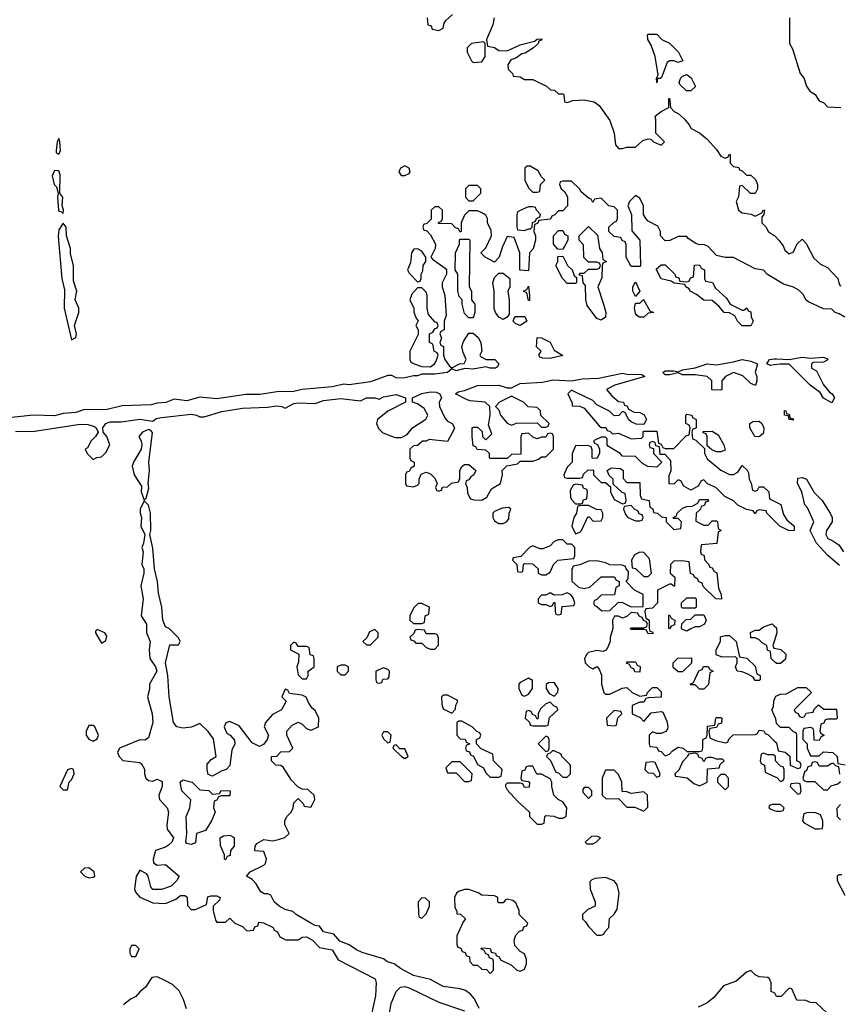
# Model space of a CAD drawing. Header units: inches. Extents: x 2789275 to 2951659, y 860290 to 1033804.
# Tile 188 of 256: x 2866467 to 2870305, y 994450 to 999062. Entities that reach past the tile are written whole.
import ezdxf

# ---------------------------------------------------------------- set-up
doc = ezdxf.new("R2010")
doc.units = ezdxf.units.IN
doc.header["$MEASUREMENT"] = 0
doc.layers.add('C8969', color=7, linetype='Continuous')
doc.layers.add('C8979', color=7, linetype='Continuous')

msp = doc.modelspace()

# ---------------------------------------------------------------- linework, layer by layer
at = {"layer": 'C8969', "color": 2, "elevation": 2}
for points in [[(2868374, 999070), (2868378, 999038), (2868392.7, 999032.7), (2868398, 999018), (2868430, 999012), (2868450, 999022), (2868454.6, 999045.4), (2868462, 999058), (2868493.6, 999086.4)], [(2868688.4, 999070), (2868682.4, 999037.6), (2868652, 998970), (2868658, 998938), (2868690, 998932), (2868710, 998918), (2868750, 998916), (2868810, 998944.7), (2868878, 998962), (2868890, 998971.3), (2868912, 998972), (2868910, 998966), (2868898, 998962), (2868894, 998950), (2868872, 998930), (2868834.4, 998905.6), (2868818, 998902), (2868790, 998882), (2868766.8, 998873.2), (2868752, 998850), (2868754, 998830), (2868774, 998810), (2868778, 998798), (2868810, 998794), (2868830, 998782), (2868870, 998782), (2868934, 998750), (2868952.7, 998732.7), (2868971.6, 998731.6), (2868990, 998714), (2869010, 998714), (2869014, 998710), (2869018, 998678), (2869030, 998674), (2869056.4, 998683.6), (2869110, 998686), (2869156.8, 998676.8), (2869179.9, 998659.9), (2869230.6, 998590), (2869250.5, 998530.5), (2869256, 998476), (2869270, 998458), (2869290, 998458), (2869310, 998464.7), (2869350, 998464.7), (2869384, 998496), (2869410, 998504.7), (2869422, 998502), (2869434, 998490), (2869470, 998474), (2869486, 998490), (2869446, 998530), (2869446, 998594), (2869442, 998610), (2869470, 998632), (2869506, 998650), (2869506, 998690), (2869510, 998694), (2869514, 998650), (2869531.6, 998631.6), (2869550, 998622), (2869578, 998598), (2869602, 998570), (2869611.6, 998551.6), (2869650, 998532), (2869683.6, 998503.6), (2869730, 998454), (2869750, 998422), (2869770, 998414), (2869782, 998418), (2869790, 998432), (2869794, 998430), (2869794, 998390), (2869810, 998374), (2869834, 998370), (2869838, 998358), (2869850, 998354), (2869870, 998334), (2869890, 998334), (2869912.7, 998312.7), (2869922, 998290), (2869922, 998270), (2869910, 998248), (2869888.4, 998248.4), (2869850, 998286), (2869838, 998282), (2869832.7, 998232.7), (2869822, 998210), (2869832, 998170), (2869850, 998158), (2869891.3, 998151.3), (2869910, 998142), (2869942, 998158), (2869950, 998172), (2869954, 998170), (2869952, 998150), (2869942, 998138), (2869942, 998110), (2869962, 998090), (2869972, 998070), (2870000, 998051.3)], [(2870000, 997850.2), (2869969, 997869), (2869950, 997888), (2869910, 997895.3), (2869810, 997948), (2869770, 997948.7), (2869730, 997958), (2869690, 997999), (2869670, 998008.7), (2869650, 998008), (2869633.6, 998013.6), (2869596.4, 998036.4), (2869590, 998046), (2869550, 998046), (2869511.6, 998028.4), (2869490, 998026), (2869468, 998050), (2869468, 998070), (2869455.3, 998095.3), (2869410, 998118), (2869398, 998130), (2869388, 998150), (2869388, 998190), (2869370, 998226), (2869350, 998238), (2869322, 998210), (2869314, 998190), (2869332, 998150), (2869332.7, 998072.7), (2869371.3, 998030), (2869374, 997910), (2869370, 997906), (2869330, 997906), (2869306, 997950), (2869307.3, 998007.3), (2869302, 998022), (2869288, 998028), (2869282, 998042), (2869250, 998046), (2869226, 998070), (2869226, 998090), (2869250, 998114), (2869262, 998118), (2869266, 998130), (2869266, 998170), (2869250, 998186), (2869226, 998190), (2869190, 998226), (2869158, 998222), (2869150, 998206), (2869142, 998222), (2869130, 998226), (2869096.4, 998256.4), (2869088, 998270), (2869050, 998306), (2869010, 998306), (2868998, 998302), (2868994, 998290), (2869002, 998270), (2869018, 998258), (2869031.6, 998231.6), (2869032, 998190), (2869010, 998166), (2868990, 998166), (2868972.7, 998147.3), (2868958, 998142), (2868952.7, 998127.3), (2868898, 998122), (2868892, 998108), (2868878, 998102), (2868874, 998070), (2868882, 998050), (2868882, 998030), (2868871.6, 997988.4), (2868854, 997970), (2868850, 997886), (2868808.4, 997888.4), (2868808.7, 997970), (2868782, 998042), (2868750, 998046), (2868725.4, 997994.6), (2868712, 997950), (2868690, 997926), (2868646, 997950), (2868626, 997970), (2868650, 997994), (2868675.3, 998050), (2868674.6, 998074.6), (2868658, 998110), (2868658, 998130), (2868650, 998146), (2868630, 998158), (2868610, 998166), (2868570, 998166), (2868550, 998146), (2868534, 998110), (2868534, 998070), (2868530, 998066), (2868522, 998082), (2868507.3, 998087.3), (2868490, 998106), (2868427.3, 998107.3), (2868427.3, 998112.7), (2868442, 998118), (2868446, 998130), (2868446, 998170), (2868430, 998186), (2868410, 998186), (2868394, 998170), (2868392.7, 998127.3), (2868372.7, 998107.3), (2868358, 998102), (2868354, 998090), (2868358, 998078), (2868372.7, 998072.7), (2868390, 998054), (2868414, 998010), (2868412, 997990), (2868392, 997950), (2868399.6, 997939.6), (2868458.8, 997898.8), (2868464.7, 997890), (2868464.7, 997870), (2868444.7, 997830), (2868444.7, 997810), (2868458, 997770), (2868463.6, 997676.4), (2868454, 997650), (2868454, 997610), (2868438, 997602), (2868434, 997590), (2868442, 997570), (2868434, 997550), (2868438, 997538), (2868451.6, 997531.6), (2868451.3, 997490), (2868458, 997470), (2868479.6, 997439.6), (2868490, 997432), (2868526, 997450), (2868548, 997452), (2868558, 997470), (2868543.2, 997503.2), (2868537.2, 997530), (2868545.2, 997554.8), (2868570, 997594), (2868590, 997594), (2868613.7, 997573.7), (2868626, 997550), (2868631, 997509), (2868622, 997490), (2868624.7, 997484.7), (2868651, 997471), (2868691.3, 997470), (2868711, 997450), (2868703.6, 997436.4), (2868694, 997430), (2868669.5, 997429.5), (2868650, 997435.3), (2868590, 997425.2), (2868551.1, 997428.9), (2868510, 997418), (2868490, 997426), (2868470.7, 997409.3), (2868410, 997401.2), (2868350, 997402), (2868330, 997394), (2868310, 997394), (2868263.2, 997383.2), (2868230, 997385.2), (2868210, 997395.3), (2868190, 997395.3), (2868110, 997366), (2868010, 997352.3), (2867985.2, 997354.8), (2867930, 997342), (2867790, 997329.4), (2867750, 997320.9), (2867670, 997319.5), (2867593.2, 997306.8), (2867525.6, 997305.6), (2867390, 997286.6), (2867310, 997293.2), (2867250, 997276), (2867190, 997284), (2867150.6, 997269.4), (2867110, 997266), (2867082, 997258), (2866947.1, 997252.9), (2866870, 997235.1), (2866770, 997236), (2866730, 997222.7), (2866670, 997217), (2866630, 997206.6), (2866530, 997209.3), (2866430, 997199.3)], [(2870000, 997445), (2869982.7, 997442.7), (2869966, 997450), (2869978, 997470), (2870000, 997472.7)], [(2866446.8, 997133.2), (2866535.3, 997135.3), (2866750, 997167.7), (2866785.2, 997165.2), (2866816.3, 997156.3), (2866824.7, 997150), (2866834, 997130), (2866822, 997110), (2866802, 997090), (2866783.6, 997056.4), (2866774, 997050), (2866782, 997030), (2866810, 997002), (2866828.4, 997011.6), (2866850, 997014), (2866870, 997034), (2866888, 997070), (2866875.3, 997110), (2866858, 997130), (2866855.3, 997150), (2866869.4, 997170.6), (2866890, 997178.8), (2866942, 997178), (2867030, 997190.7), (2867090, 997182), (2867106.3, 997193.7), (2867130, 997198.8), (2867270, 997214), (2867294, 997210), (2867310, 997202), (2867330, 997202), (2867412.7, 997227.3), (2867510, 997243), (2867626.4, 997246.4), (2867670, 997253.4), (2867694, 997250), (2867710, 997242), (2867750, 997264), (2867770, 997267.7), (2867850, 997264), (2867890, 997278), (2867970, 997287.3), (2868063.1, 997276.9), (2868090, 997290.8), (2868130, 997291), (2868150, 997284.7), (2868170, 997294.8), (2868230, 997306), (2868274, 997290), (2868274, 997270), (2868190, 997228), (2868142, 997190), (2868138, 997170), (2868146.4, 997146.4), (2868166.4, 997126.4), (2868225.4, 997105.4), (2868255.3, 997104.7), (2868280.4, 997119.6), (2868306, 997150), (2868368.4, 997191.6), (2868378, 997210), (2868360.4, 997240.4), (2868330, 997262), (2868306, 997270), (2868306, 997290), (2868349.5, 997310.5), (2868390, 997318.8), (2868417.3, 997317.3), (2868434, 997310), (2868442, 997290), (2868431.3, 997270), (2868432, 997250), (2868456.9, 997196.9), (2868470, 997182), (2868492, 997170), (2868502, 997150), (2868499.6, 997140.4), (2868470, 997086), (2868384.7, 997095.3), (2868370, 997088), (2868352.7, 997087.3), (2868330, 997068), (2868310, 997066), (2868294, 997050), (2868294, 997010), (2868298, 996998), (2868314, 996990), (2868314, 996970), (2868298, 996962), (2868290, 996946), (2868278, 996942), (2868274, 996930), (2868274, 996890), (2868278, 996878), (2868310, 996874), (2868330, 996882), (2868338, 996890), (2868338, 996910), (2868347.3, 996932.7), (2868370, 996942), (2868390, 996934), (2868410, 996914), (2868422, 996890), (2868414, 996870), (2868418, 996858), (2868430, 996854), (2868442, 996858), (2868447.3, 996872.7), (2868470, 996874), (2868488.4, 996891.6), (2868522, 996898), (2868527.3, 996912.7), (2868528, 996950), (2868538, 996970), (2868550, 996978), (2868570, 996978), (2868602, 996950), (2868594, 996930), (2868579.6, 996920.4), (2868570, 996906), (2868558, 996902), (2868554, 996890), (2868562, 996870), (2868563.6, 996843.6), (2868578, 996818), (2868592.7, 996812.7), (2868630, 996811.3), (2868654.6, 996825.4), (2868675.3, 996864.7), (2868718, 996890), (2868728, 996930), (2868726, 996950), (2868747.3, 996972.7), (2868798, 996982), (2868810, 996994), (2868870, 996994), (2868896.4, 997003.6), (2868910, 997014), (2868930, 997014), (2868966, 997050), (2868966, 997110), (2868962, 997122), (2868950, 997126), (2868938, 997122), (2868930, 997106), (2868910, 997106), (2868890, 997098), (2868870, 997106), (2868850, 997126), (2868818, 997122), (2868814, 997110), (2868812.7, 997027.3), (2868770, 997026), (2868750, 997006), (2868670, 997006), (2868666, 997010), (2868666, 997030), (2868650, 997046), (2868608.4, 997048.4), (2868602, 997062), (2868590, 997066), (2868586, 997110), (2868586, 997150), (2868590, 997154), (2868610, 997154), (2868632.7, 997132.7), (2868634, 997110), (2868650, 997094), (2868678, 997122), (2868662, 997162), (2868669, 997210), (2868668, 997250), (2868646, 997270), (2868576.5, 997276.5), (2868562, 997282), (2868508, 997310), (2868520.4, 997319.6), (2868550, 997324.7), (2868610, 997348.2), (2868710.5, 997350.5), (2868750, 997338), (2868770, 997338), (2868810, 997358), (2868915.5, 997364.5), (2868965.4, 997374.6), (2869050, 997370.8), (2869100.2, 997379.8), (2869177.2, 997382.8), (2869290, 997406.8), (2869310, 997401), (2869379.6, 997399.6), (2869394, 997390), (2869254, 997350), (2869214, 997330), (2869239.6, 997299.6), (2869270, 997274), (2869294, 997270), (2869298, 997258), (2869312, 997252), (2869318, 997238), (2869343.6, 997223.6), (2869370, 997222), (2869391.1, 997211.1), (2869402, 997190), (2869390, 997166), (2869352.7, 997167.3), (2869330, 997178), (2869318, 997190), (2869302, 997222), (2869290, 997226), (2869272.7, 997207.3), (2869250, 997206), (2869228.4, 997228.4), (2869170, 997258), (2869150, 997278), (2869070, 997318), (2869050, 997326), (2869034, 997310), (2869054, 997266), (2869054, 997254), (2869090, 997252), (2869110, 997242), (2869179.6, 997159.6), (2869190, 997152), (2869211.6, 997151.6), (2869218, 997138), (2869230, 997134), (2869242, 997122), (2869270, 997124.7), (2869330, 997098), (2869378, 997102), (2869386, 997110), (2869386, 997130), (2869390, 997134), (2869450, 997134), (2869458, 997078), (2869470, 997074), (2869478, 997058), (2869490, 997054), (2869530, 997054), (2869587.3, 997112.7), (2869602, 997118), (2869606, 997150), (2869602, 997162), (2869586, 997170), (2869586, 997210), (2869590, 997214), (2869614, 997210), (2869618, 997198), (2869634, 997190), (2869634, 997150), (2869618, 997142), (2869614, 997130), (2869618, 997098), (2869632.7, 997092.7), (2869674, 997054), (2869674, 997030), (2869685.4, 997005.4), (2869750, 996952), (2869790, 996931.3), (2869810, 996932), (2869830, 996942), (2869850, 996974), (2869872.7, 996952.7), (2869879.6, 996939.6), (2869882, 996910), (2869891.6, 996891.6), (2869898, 996858), (2869910, 996854), (2869922, 996858), (2869930, 996874), (2869950, 996874), (2869974, 996850), (2869978, 996818), (2870000, 996806.7)], [(2870000, 996716), (2869966, 996750), (2869962, 996762), (2869930, 996766), (2869918, 996762), (2869910, 996748), (2869902, 996762), (2869870, 996768), (2869830, 996788), (2869810, 996808), (2869768.7, 996828.7), (2869726, 996870), (2869687.3, 996887.3), (2869670, 996906), (2869658, 996902), (2869643.6, 996876.4), (2869610, 996858), (2869576.4, 996876.4), (2869562, 996902), (2869550, 996906), (2869530, 996886), (2869507.3, 996887.3), (2869507.3, 996927.3), (2869518, 996950), (2869516.4, 996996.4), (2869490, 997026), (2869466, 997026), (2869462, 997062), (2869446, 997066), (2869442, 997082), (2869430, 997086), (2869418, 997082), (2869414, 997070), (2869418, 997058), (2869434, 997054), (2869434, 997030), (2869474, 996990), (2869450, 996966), (2869408.4, 996968.4), (2869383.1, 996983.1), (2869350, 997015.3), (2869290, 997018), (2869278, 997030), (2869223.1, 997063.1), (2869218, 997070), (2869218, 997098), (2869210, 997106), (2869190, 997106), (2869154, 997090), (2869158, 997078), (2869172.7, 997072.7), (2869182, 997050), (2869182, 997030), (2869170, 997006), (2869148, 997008), (2869147.3, 997047.3), (2869142, 997062), (2869127.3, 997067.3), (2869070, 997066), (2869054, 997030), (2869054, 996990), (2869030, 996966), (2869014, 996930), (2869018, 996918), (2869030, 996914), (2869090, 996914), (2869102, 996918), (2869107.3, 996932.7), (2869127.3, 996952.7), (2869150, 996954), (2869154, 996950), (2869154, 996930), (2869190, 996894), (2869210, 996894), (2869234, 996874), (2869234, 996850), (2869250, 996814), (2869290, 996794), (2869302, 996798), (2869306, 996810), (2869302, 996842), (2869287.3, 996847.3), (2869246, 996886), (2869246, 996910), (2869227.3, 996927.3), (2869218, 996950), (2869236.4, 996963.6), (2869279.6, 996959.6), (2869292, 996950), (2869292.7, 996912.7), (2869310, 996894), (2869370, 996894), (2869372.7, 996832.7), (2869378, 996818), (2869414, 996810), (2869418, 996778), (2869431.6, 996771.6), (2869434, 996754), (2869454, 996750), (2869472.7, 996732.7), (2869494, 996730), (2869494, 996710), (2869530, 996674), (2869562, 996678), (2869566, 996710), (2869550, 996726), (2869530, 996726), (2869526, 996730), (2869542, 996738), (2869546, 996750), (2869570, 996774), (2869590, 996782), (2869616.4, 996783.6), (2869642, 996798), (2869650, 996814), (2869690, 996814), (2869692.7, 996807.3), (2869678, 996802), (2869672.7, 996787.3), (2869658, 996782), (2869654, 996770), (2869634, 996750), (2869632.7, 996712.7), (2869670, 996694), (2869690, 996694), (2869710, 996714), (2869730, 996714), (2869734, 996710), (2869738, 996678), (2869752, 996670), (2869738, 996662), (2869731.1, 996608.9), (2869658, 996602), (2869654, 996570), (2869658, 996558), (2869671.6, 996551.6), (2869672.7, 996532.7), (2869694, 996510), (2869698, 996498), (2869710, 996494), (2869718, 996478), (2869731.6, 996471.6), (2869739.6, 996399.6), (2869752, 996370), (2869752.7, 996347.3), (2869726, 996350), (2869667.3, 996407.3), (2869662, 996422), (2869646, 996430), (2869642, 996442), (2869626, 996450), (2869622, 996462), (2869607.3, 996467.3), (2869602, 996522), (2869567.3, 996527.3), (2869530, 996526), (2869514, 996510), (2869512, 996470), (2869534, 996450), (2869532.7, 996407.3), (2869518, 996418), (2869510, 996418), (2869454, 996390), (2869454, 996330), (2869430, 996306), (2869398, 996302), (2869394, 996290), (2869398, 996258), (2869414, 996250), (2869414, 996210), (2869418, 996198), (2869430, 996194), (2869432.7, 996187.3), (2869410, 996186), (2869402, 996202), (2869390, 996206), (2869330, 996206), (2869326, 996210), (2869330, 996214), (2869390, 996214), (2869402, 996218), (2869406, 996230), (2869402, 996242), (2869387.3, 996247.3), (2869382, 996262), (2869368, 996268), (2869362, 996282), (2869330, 996286), (2869310, 996266), (2869290, 996258), (2869270, 996268), (2869252.7, 996267.3), (2869242, 996250), (2869244.7, 996210), (2869231.6, 996168.4), (2869231.1, 996148.9), (2869219.8, 996120.2), (2869210, 996108), (2869196.9, 996103.1), (2869170, 996108), (2869130, 996098), (2869122, 996090), (2869112, 996070), (2869114, 996050), (2869134, 996030), (2869150, 996022), (2869170, 996032), (2869179.6, 996019.6), (2869191.1, 995991.1), (2869191.3, 995950), (2869202, 995910), (2869210, 995902), (2869230, 995902), (2869288.4, 995931.6), (2869310, 995934), (2869334, 995910), (2869370, 995894), (2869402, 995898), (2869406, 995910), (2869430, 995934), (2869450, 995934), (2869470, 995914), (2869470, 995888), (2869410, 995886), (2869398, 995882), (2869390, 995866), (2869370, 995866), (2869334, 995850), (2869334, 995810), (2869372.7, 995792.7), (2869390, 995774), (2869424, 995816), (2869470, 995822), (2869478, 995818), (2869496.9, 995776.9), (2869502, 995750), (2869499.6, 995740.4), (2869492.7, 995727.3), (2869470, 995718), (2869450, 995718), (2869430, 995726), (2869414, 995710), (2869414, 995670), (2869418, 995658), (2869450, 995654), (2869458, 995638), (2869470, 995634), (2869490, 995614), (2869510, 995622), (2869523.1, 995636.9), (2869550, 995654), (2869574, 995650), (2869590, 995634), (2869650, 995634), (2869662, 995638), (2869666, 995650), (2869666, 995690), (2869682, 995698), (2869686, 995710), (2869687.3, 995752.7), (2869722, 995758), (2869726, 995790), (2869730, 995794), (2869750, 995794), (2869754, 995790), (2869752.7, 995767.3), (2869738, 995762), (2869730, 995746), (2869698, 995742), (2869694, 995730), (2869698, 995698), (2869725.4, 995685.4), (2869770, 995674), (2869782, 995678), (2869787.3, 995692.7), (2869808.4, 995711.6), (2869910, 995714), (2869922, 995718), (2869930, 995734), (2869951.6, 995731.6), (2869958, 995718), (2869970, 995714), (2870000, 995684)], [(2868618, 994430), (2868596.2, 994476.2), (2868578, 994498), (2868554, 994514), (2868530, 994522), (2868450, 994533.2), (2868390, 994566), (2868310, 994585.2), (2868250, 994617.2), (2868219.6, 994639.6), (2868189.7, 994649.7), (2868170, 994662.7), (2868070, 994693.2), (2868044.5, 994704.5), (2868010, 994729), (2867965.6, 994745.6), (2867938, 994778), (2867890, 994788.7), (2867870, 994815.3), (2867850, 994819), (2867829.5, 994829.5), (2867762, 994870), (2867745.2, 994885.2), (2867710, 994894), (2867682, 994910), (2867658, 994930), (2867642, 994962), (2867628, 994968), (2867612, 994968), (2867596.4, 994976.4), (2867574.6, 995014.6), (2867554.6, 995034.6), (2867528, 995050), (2867546, 995070), (2867610, 995102), (2867618, 995110), (2867622, 995130), (2867610, 995166), (2867568.4, 995168.4), (2867568.7, 995190), (2867576.4, 995203.6), (2867610, 995222), (2867650, 995216), (2867678.6, 995221.4), (2867708.9, 995231.1), (2867728, 995250), (2867708.7, 995290), (2867708.7, 995310), (2867718, 995330), (2867738, 995350), (2867748, 995370), (2867750, 995394), (2867770, 995414), (2867794, 995390), (2867798, 995378), (2867830, 995374), (2867836.4, 995383.6), (2867848, 995410), (2867846, 995430), (2867816.4, 995456.4), (2867790, 995458), (2867768.9, 995468.9), (2867740.2, 995500.2), (2867700.4, 995560.4), (2867690, 995568), (2867666, 995570), (2867646, 995590), (2867646, 995610), (2867670, 995612), (2867690, 995632), (2867730, 995634), (2867746, 995650), (2867718, 995710), (2867718, 995730), (2867743.1, 995756.9), (2867770, 995772), (2867790, 995762), (2867810, 995742), (2867830, 995734), (2867866, 995750), (2867868, 995790), (2867850, 995826), (2867836.4, 995836.4), (2867820.2, 995860.2), (2867808.4, 995888.4), (2867790, 995898), (2867730, 995906), (2867722, 995922), (2867710, 995926), (2867694, 995890), (2867714, 995870), (2867692, 995830), (2867650, 995808), (2867618, 995770), (2867612, 995750), (2867631.3, 995710), (2867626, 995690), (2867610, 995668), (2867590, 995658), (2867554.6, 995674.6), (2867494.5, 995754.5), (2867450, 995774), (2867431.6, 995768.4), (2867424.7, 995750), (2867431.3, 995730), (2867438, 995718), (2867452, 995710), (2867472.7, 995687.3), (2867474, 995670), (2867459.6, 995640.4), (2867451.1, 995568.9), (2867434, 995550), (2867410, 995542), (2867370, 995518), (2867350, 995526), (2867344, 995550), (2867345.2, 995574.8), (2867363.1, 995596.9), (2867386, 995610), (2867374, 995694), (2867350, 995728), (2867310, 995766), (2867271.6, 995748.4), (2867230, 995742.7), (2867202, 995750), (2867186.6, 995770), (2867166.6, 995890), (2867160.9, 995990), (2867149.3, 996050), (2867170, 996134), (2867210, 996134), (2867218, 996150), (2867210, 996166), (2867168.4, 996208.4), (2867150, 996218), (2867137.2, 996250), (2867132.7, 996310), (2867115.9, 996375.9), (2867112, 996430), (2867098, 996490), (2867090, 996586), (2867076, 996650), (2867080.9, 996670), (2867079.5, 996750), (2867070, 996788), (2867050, 996808), (2867030.9, 996769.1), (2867030.8, 996750), (2867037.3, 996730), (2867033.4, 996690), (2867052, 996650), (2867046, 996610), (2867038, 996590), (2867044.9, 996570), (2867039.1, 996510), (2867047.7, 996490), (2867047.7, 996470), (2867033.4, 996410), (2867044.9, 996350), (2867034.8, 996270), (2867060.7, 996230), (2867060.7, 996190), (2867077.1, 996150), (2867072.7, 996110), (2867076.3, 996070), (2867103, 996030), (2867108.2, 996010), (2867074, 995950), (2867074.4, 995925.6), (2867064.7, 995890), (2867087.3, 995810), (2867090.5, 995770), (2867070, 995698), (2867052, 995688), (2867030, 995688.7), (2866934, 995650), (2866924.7, 995630), (2866932, 995610), (2866950, 995592), (2867030, 995582), (2867036.9, 995576.9), (2867051.1, 995551.1), (2867051.3, 995530), (2867058, 995510), (2867070, 995498), (2867090, 995494.8), (2867110, 995504), (2867133.1, 995493.1), (2867134, 995470), (2867118, 995430), (2867120.7, 995410), (2867157.1, 995370), (2867163.1, 995350), (2867154.9, 995290), (2867158, 995270), (2867186.7, 995230), (2867179.1, 995210), (2867163.9, 995196.1), (2867150, 995186.6), (2867102, 995170), (2867092, 995130), (2867092.7, 995112.7), (2867110, 995102), (2867150, 995104.7), (2867214, 995050), (2867202, 995030), (2867176, 995004), (2867130, 994988), (2867090, 994988), (2867080.4, 995000.4), (2867068, 995050), (2867060.4, 995060.4), (2867030, 995078), (2867011.6, 995048.4), (2867004.7, 994990), (2867010, 994974), (2867030, 994952), (2867090, 994924.7), (2867150, 994922), (2867198, 994942), (2867220.4, 994959.6), (2867239.6, 994959.6), (2867251.6, 994951.6), (2867252.7, 994912.7), (2867270, 994894), (2867290, 994894), (2867342, 994918), (2867347.3, 994952.7), (2867362, 994958), (2867390, 994958.8), (2867404.7, 994950), (2867402, 994938), (2867372, 994910), (2867372, 994890), (2867383.6, 994843.6), (2867390, 994834), (2867430, 994834), (2867450, 994854), (2867474, 994830), (2867510, 994814), (2867530, 994794), (2867562, 994798), (2867567.3, 994812.7), (2867582, 994818), (2867586, 994834), (2867608, 994832), (2867654, 994810), (2867658, 994798), (2867674, 994790), (2867685.4, 994765.4), (2867712.7, 994752.7), (2867770, 994751.3), (2867790, 994764.7), (2867810, 994766), (2867838, 994750), (2867870, 994716), (2867930, 994704.7), (2867958, 994658), (2868131, 994570), (2868136, 994550), (2868133.4, 994490), (2868110.6, 994390)], [(2870000, 996056), (2869986, 996070), (2869982, 996102), (2869968.4, 996108.4), (2869966, 996130), (2869943.1, 996143.1), (2869930, 996158), (2869910, 996166), (2869890, 996166), (2869888.9, 996191.1), (2869910, 996202), (2869930, 996202), (2869950, 996218), (2869990, 996232), (2870000, 996223)], [(2870000, 996150), (2869994, 996130), (2869998, 996118), (2870000, 996117.6)], [(2870000, 995804.1), (2869988.7, 995830), (2869996.4, 995843.6), (2869998, 995870), (2870000, 995874.9)], [(2870000, 995616), (2869998, 995618), (2869970, 995618), (2869950, 995626), (2869938, 995622), (2869934, 995590), (2869938, 995578), (2869954, 995570), (2869958, 995538), (2870000, 995517.8)], [(2870000, 995386), (2869990, 995386), (2869978, 995382), (2869974, 995370), (2869983.6, 995363.6), (2870000, 995357.6)], [(2867248.1, 994428.1), (2867233.2, 994473.2), (2867213.2, 994513.2), (2867182.7, 994542.7), (2867143.2, 994563.2), (2867110, 994578), (2867084.7, 994575.3), (2867056, 994530), (2867030.7, 994510), (2867010, 994486), (2866985.2, 994474.8), (2866952.3, 994447.7)], [(2870000, 994503), (2869986, 994510), (2869986, 994550), (2869978, 994570), (2869970, 994575.3), (2869930, 994578), (2869910, 994588), (2869890, 994608.7), (2869870, 994601.2), (2869822, 994558), (2869762.9, 994537.1), (2869717.5, 994482.5), (2869684.9, 994455.1), (2869644, 994436)], [(2868192.3, 994370), (2868205.8, 994454.2), (2868229.6, 994510.4), (2868250, 994530.7), (2868270, 994534), (2868290, 994527.3), (2868430, 994460.7), (2868550, 994419.1)]]:
    msp.add_lwpolyline(points, dxfattribs=at)
for points in [[(2869550, 998862), (2869530, 998869), (2869510, 998868.7), (2869498, 998862), (2869472, 998792), (2869466, 998786), (2869454, 998786), (2869450, 998766), (2869448.7, 998788.7), (2869456.4, 998803.6), (2869442, 998890), (2869423.1, 998943.1), (2869408, 998970), (2869406, 998990), (2869410, 998994), (2869450, 998994), (2869474, 998970), (2869510, 998951.3), (2869551.3, 998910), (2869572, 998870)], [(2868638, 998958), (2868582, 998950), (2868562, 998930), (2868562, 998910), (2868582, 998870), (2868590, 998862), (2868630, 998864.7), (2868646, 998890), (2868646, 998950)], [(2869610, 998728.7), (2869589.1, 998729.1), (2869558, 998758), (2869555.3, 998770), (2869562, 998790), (2869570, 998798), (2869590, 998804.7), (2869611.3, 998790), (2869631, 998749)], [(2866650, 998506), (2866642, 998490), (2866638, 998450), (2866638, 998438), (2866650, 998432), (2866657.2, 998450), (2866655.3, 998490)], [(2868270, 998378), (2868250, 998366), (2868242, 998350), (2868252.7, 998332.7), (2868270, 998332), (2868290, 998342), (2868295.3, 998350), (2868290, 998366)], [(2868856.4, 998376.4), (2868843.6, 998376.4), (2868832.7, 998367.3), (2868832, 998310), (2868850, 998274), (2868870, 998254), (2868890, 998254), (2868902, 998258), (2868906, 998290), (2868926, 998310), (2868910, 998326), (2868894.6, 998354.6)], [(2866630, 998355.3), (2866618, 998330), (2866628.4, 998290), (2866639.1, 998279.1), (2866646.8, 998250), (2866644, 998230), (2866647.7, 998170), (2866650, 998164.7), (2866662, 998162), (2866670, 998154), (2866671.6, 998171.6), (2866666, 998190), (2866668, 998230), (2866655.3, 998250), (2866655.4, 998335.4), (2866650, 998354)], [(2868610, 998286), (2868570, 998286), (2868554, 998270), (2868554, 998230), (2868570, 998214), (2868590, 998214), (2868626, 998250), (2868626, 998270)], [(2868870, 998186), (2868850, 998186), (2868830, 998178), (2868798, 998162), (2868794, 998150), (2868794, 998090), (2868798, 998078), (2868830, 998074), (2868850, 998082), (2868858, 998082), (2868866, 998090), (2868867.3, 998112.7), (2868882, 998118), (2868886, 998130), (2868902, 998138), (2868906, 998150), (2868886, 998170), (2868882, 998182)], [(2866670, 998108.7), (2866650, 998078), (2866647.1, 998047.1), (2866663.8, 997850), (2866676.1, 997796.1), (2866674.4, 997710), (2866710, 997562), (2866730, 997574), (2866732.3, 997590), (2866724, 997630), (2866744.2, 997690), (2866744.2, 997710), (2866726.6, 997750), (2866734, 997790), (2866719.1, 997839.1), (2866718.4, 997910), (2866704.5, 997964.5), (2866704.5, 997990), (2866686.6, 998050), (2866684, 998090)], [(2869190, 997655.3), (2869170, 997662), (2869124, 997724), (2869118, 997750), (2869116.4, 997816.4), (2869106, 997830), (2869102, 997862), (2869086, 997866), (2869090, 997874), (2869110, 997874), (2869130, 997894), (2869170, 997894), (2869182, 997898), (2869186, 997910), (2869182, 997922), (2869170, 997926), (2869130, 997926), (2869108.4, 997948.4), (2869107.3, 998007.3), (2869086, 998030), (2869086, 998050), (2869130, 998094), (2869172.7, 998052.7), (2869182, 997990), (2869194, 997970), (2869198, 997938), (2869214, 997930), (2869198, 997922), (2869194, 997910), (2869192.7, 997852.7), (2869174, 997810), (2869201, 997730), (2869211, 997690), (2869210, 997668)], [(2869010, 997986), (2868987.3, 997987.3), (2868966, 998010), (2868966, 998050), (2868990, 998074), (2869010, 998074), (2869018, 998058), (2869034, 998050), (2869034, 998030)], [(2868570, 997666), (2868550, 997686), (2868538, 997730), (2868538, 997750), (2868524.7, 997764.7), (2868518, 997790), (2868518, 997870), (2868506, 997890), (2868508, 997970), (2868526, 998010), (2868526, 998030), (2868530, 998034), (2868570, 998034), (2868574, 998030), (2868572, 997810), (2868582, 997790), (2868582, 997750), (2868598, 997730), (2868598, 997690), (2868590, 997666)], [(2868330, 997988), (2868312.7, 997987.3), (2868302, 997970), (2868296.9, 997923.1), (2868282, 997890), (2868290, 997874), (2868330, 997834), (2868342, 997838), (2868346, 997850), (2868346, 997870), (2868354.6, 997885.4), (2868355.3, 997910), (2868368, 997930), (2868368, 997950), (2868350, 997978)], [(2869030, 997826), (2869008, 997850), (2868978, 997910), (2868986, 997930), (2868987.3, 997952.7), (2869010, 997954), (2869032, 997910), (2869054, 997890), (2869063.6, 997863.6), (2869074, 997854), (2869074, 997830), (2869070, 997826)], [(2869850, 997702), (2869858, 997702), (2869871.6, 997711.6), (2869878, 997698), (2869890, 997694), (2869892, 997670), (2869902, 997650), (2869890, 997628), (2869850, 997628.7), (2869828.7, 997650), (2869815.3, 997675.3), (2869790, 997688.7), (2869766, 997690), (2869740.4, 997720.4), (2869710, 997746), (2869670, 997748.7), (2869635.3, 997775.3), (2869606, 997790), (2869602, 997802), (2869586, 997810), (2869582, 997822), (2869532, 997828), (2869518, 997838), (2869470, 997848.7), (2869447.3, 997892.7), (2869470, 997914), (2869490, 997914), (2869534, 997870), (2869538, 997858), (2869552.7, 997852.7), (2869558, 997838), (2869590, 997834), (2869602, 997838), (2869607.3, 997852.7), (2869622, 997858), (2869627.3, 997912.7), (2869650, 997914), (2869658, 997898), (2869674, 997890), (2869674, 997850), (2869678, 997838), (2869711.1, 997831.1), (2869724.7, 997804.7), (2869776.9, 997756.9), (2869794, 997730)], [(2868730, 997658), (2868710, 997668), (2868695.3, 997690), (2868689.1, 997709.1), (2868688, 997790), (2868682, 997830), (2868690, 997854), (2868710, 997874), (2868730, 997874), (2868762, 997850), (2868762, 997810), (2868752, 997790), (2868758, 997750), (2868758, 997682), (2868750, 997668)], [(2868850, 997746), (2868842, 997782), (2868826, 997790), (2868842, 997798), (2868850, 997814), (2868854, 997770), (2868854, 997746)], [(2869350, 997766), (2869338, 997790), (2869338, 997810), (2869350, 997834), (2869371.3, 997790)], [(2868350, 997806), (2868330, 997806), (2868303.6, 997776.4), (2868294, 997750), (2868312, 997710), (2868312.7, 997692.7), (2868323.6, 997663.6), (2868332, 997652), (2868322, 997630), (2868332, 997610), (2868332, 997588), (2868294, 997510), (2868294, 997470), (2868298, 997458), (2868314, 997450), (2868350, 997438), (2868390, 997436), (2868408.7, 997450), (2868417.2, 997462.8), (2868426, 997490), (2868422, 997502), (2868408, 997510), (2868402, 997542), (2868386, 997550), (2868386, 997590), (2868402, 997598), (2868410, 997614), (2868422, 997618), (2868426, 997630), (2868422, 997642), (2868410, 997646), (2868380.4, 997680.4), (2868375.3, 997710), (2868375.3, 997770), (2868370, 997786)], [(2869390, 997668.7), (2869368.9, 997668.9), (2869356.4, 997676.4), (2869350, 997686), (2869345.2, 997710), (2869350, 997734), (2869370, 997734), (2869388, 997752), (2869418, 997698), (2869434, 997690), (2869410, 997688)], [(2868810, 997629.4), (2868790, 997638), (2868778, 997650), (2868780.4, 997659.6), (2868788.9, 997671.1), (2868831.6, 997671.6), (2868842, 997650)], [(2868950, 997475.3), (2868916.4, 997476.4), (2868902, 997482), (2868898, 997490), (2868908, 997510), (2868886, 997530), (2868890, 997574), (2868910, 997572), (2868950, 997552), (2868970, 997514), (2869010, 997488.7)], [(2869911.6, 997348.4), (2869890, 997358), (2869853.6, 997393.6), (2869810, 997408.7), (2869772, 997390), (2869754, 997370), (2869754, 997330), (2869750, 997326), (2869708, 997328), (2869708, 997370), (2869686, 997390), (2869630, 997398), (2869570, 997398), (2869550, 997408), (2869510, 997398), (2869490, 997398), (2869478, 997410), (2869490, 997418), (2869530, 997418), (2869550, 997412), (2869570, 997422), (2869630, 997430.8), (2869686, 997450), (2869730, 997446), (2869810, 997458.8), (2869849.6, 997470.4), (2869890, 997462.8), (2869922, 997450), (2869911.3, 997410), (2869918, 997390), (2869918, 997370)], [(2868770, 997298), (2868714, 997270), (2868694, 997250), (2868710, 997234), (2868718, 997210), (2868750, 997172), (2868770, 997162), (2868792.7, 997172.7), (2868890, 997174), (2868910, 997154), (2868930, 997154), (2868942, 997158), (2868946, 997170), (2868907.3, 997207.3), (2868906, 997230), (2868890, 997246), (2868848.4, 997248.4), (2868826, 997270)], [(2869930, 997108), (2869908.9, 997108.9), (2869886, 997150), (2869886, 997170), (2869900.4, 997179.6), (2869930, 997182), (2869942, 997170), (2869952, 997150), (2869950, 997126)], [(2867070, 997142), (2867042, 997130), (2867024.7, 997110), (2867036, 997090), (2867038.8, 997070), (2867034.8, 997050), (2866998.8, 996990), (2866993.4, 996970), (2867003, 996930), (2867037.3, 996877.3), (2867036, 996850), (2867050, 996812), (2867059, 996821), (2867071.9, 996868.1), (2867068.7, 996890), (2867074.5, 996950), (2867072, 996990), (2867088, 997128), (2867079, 997139)], [(2869730, 997038), (2869707.3, 997047.3), (2869686, 997066), (2869686, 997110), (2869682, 997122), (2869667.3, 997127.3), (2869667.3, 997132.7), (2869710, 997134), (2869736.9, 997116.9), (2869764.7, 997070), (2869770, 997046), (2869750, 997038)], [(2869070, 996886), (2869058, 996882), (2869043.6, 996856.4), (2869045.4, 996825.4), (2869050, 996814), (2869070, 996794), (2869090, 996794), (2869102, 996798), (2869107.3, 996812.7), (2869122, 996818), (2869126, 996850), (2869122, 996862), (2869107.3, 996867.3), (2869102, 996882)], [(2868756.4, 996776.4), (2868725.4, 996774.6), (2868690, 996758), (2868682, 996750), (2868682, 996730), (2868690, 996714), (2868710, 996702), (2868730, 996702), (2868746, 996710), (2868756.4, 996723.6), (2868758, 996750), (2868766, 996770)], [(2869130, 996786), (2869090, 996786), (2869078, 996782), (2869074, 996750), (2869062, 996730), (2869052, 996690), (2869070, 996654), (2869090, 996662), (2869098, 996670), (2869127.3, 996732.7), (2869132.7, 996732.7), (2869152.7, 996712.7), (2869190, 996714), (2869198, 996730), (2869198, 996750), (2869190, 996766), (2869168, 996768)], [(2869330, 996786), (2869298, 996782), (2869294, 996770), (2869303.6, 996743.6), (2869314, 996730), (2869350, 996714), (2869370, 996714), (2869382, 996718), (2869386, 996730), (2869382, 996742), (2869367.3, 996747.3), (2869362, 996762), (2869347.3, 996767.3)], [(2869010, 996626), (2868990, 996626), (2868970, 996618), (2868950, 996598), (2868916.9, 996583.1), (2868903.1, 996583.1), (2868870, 996598), (2868854, 996590), (2868812.7, 996547.3), (2868778, 996542), (2868774, 996530), (2868794, 996510), (2868798, 996478), (2868810, 996474), (2868822, 996478), (2868826, 996510), (2868830, 996514), (2868867.3, 996512.7), (2868894, 996490), (2868894, 996470), (2868910, 996462), (2868930, 996462), (2868950, 996474), (2868966, 996510), (2868986, 996530), (2869062, 996538), (2869066, 996550), (2869066, 996590), (2869050, 996606), (2869030, 996606)], [(2869370, 996568), (2869345.4, 996554.6), (2869332, 996530), (2869334, 996494), (2869350, 996492), (2869390, 996454), (2869410, 996454), (2869426, 996470), (2869416.4, 996536.4), (2869390, 996566)], [(2869170, 996528), (2869130, 996526), (2869090, 996508), (2869058, 996502), (2869052.7, 996487.3), (2869052.7, 996432.7), (2869083.6, 996403.6), (2869110, 996398), (2869136.4, 996403.6), (2869190, 996452), (2869251.6, 996451.6), (2869258, 996438), (2869274, 996430), (2869274, 996410), (2869258, 996402), (2869252.7, 996367.3), (2869190, 996366), (2869170, 996346), (2869158, 996342), (2869154, 996330), (2869158, 996318), (2869170, 996314), (2869192.7, 996292.7), (2869230, 996294), (2869270, 996334), (2869290, 996332), (2869330, 996312), (2869386, 996314), (2869386, 996370), (2869346, 996390), (2869306, 996430), (2869316.4, 996443.6), (2869318, 996478), (2869306, 996490), (2869302, 996502), (2869287.3, 996507.3), (2869230, 996508), (2869210, 996518)], [(2869030, 996378), (2869007.3, 996367.3), (2868970, 996366), (2868950, 996378), (2868930, 996366), (2868910, 996366), (2868894, 996350), (2868894, 996330), (2868910, 996322), (2868930, 996322), (2868950, 996314), (2868962, 996318), (2868967.3, 996332.7), (2868972.7, 996332.7), (2868974, 996290), (2868978, 996278), (2868990, 996274), (2869002, 996278), (2869007.3, 996312.7), (2869062, 996318), (2869066, 996330), (2869056.4, 996356.4), (2869046, 996370)], [(2869570, 996306), (2869566, 996310), (2869566, 996330), (2869590, 996354), (2869630, 996354), (2869634, 996350), (2869634, 996310), (2869630, 996306)], [(2868350, 996328), (2868332.7, 996327.3), (2868310, 996306), (2868294, 996270), (2868294, 996250), (2868310, 996234), (2868350, 996234), (2868362, 996238), (2868366, 996270), (2868382, 996278), (2868386, 996310)], [(2869510, 996208), (2869506, 996210), (2869506, 996270), (2869510, 996274), (2869518, 996258), (2869534, 996250), (2869532.7, 996227.3), (2869518, 996222)], [(2869590, 996198), (2869570, 996206), (2869566, 996210), (2869567.3, 996232.7), (2869587.3, 996252.7), (2869610, 996254), (2869630, 996274), (2869670, 996274), (2869682, 996250), (2869674, 996230), (2869650, 996218), (2869630, 996218), (2869610, 996208)], [(2866830, 996206), (2866822, 996198), (2866822, 996190), (2866850, 996142), (2866870, 996154), (2866874, 996174), (2866866, 996190)], [(2868130, 996206), (2868105.4, 996194.6), (2868092.7, 996167.3), (2868074, 996150), (2868090, 996134), (2868110, 996134), (2868146, 996170), (2868146, 996190)], [(2868330, 996206), (2868318, 996202), (2868312.7, 996187.3), (2868294, 996170), (2868298, 996158), (2868312.7, 996152.7), (2868322, 996142), (2868350, 996142), (2868370, 996122), (2868390, 996114), (2868410, 996114), (2868427.3, 996132.7), (2868427.3, 996167.3), (2868422, 996182), (2868410, 996186), (2868370, 996186), (2868362, 996202)], [(2869910, 995966), (2869902, 995982), (2869876.4, 995996.4), (2869850, 996008), (2869826, 996010), (2869818, 996030), (2869826, 996050), (2869826, 996070), (2869818, 996078), (2869756.4, 996076.4), (2869727.3, 996087.3), (2869728, 996110), (2869748, 996150), (2869748.7, 996171.3), (2869770, 996178), (2869790, 996178), (2869822, 996150), (2869838, 996078), (2869871.6, 996071.6), (2869910, 996034), (2869918, 995998), (2869934, 995990), (2869934, 995970), (2869930, 995966)], [(2867750, 996146), (2867734, 996130), (2867734, 996110), (2867774, 996090), (2867772.7, 996052.7), (2867764.7, 996030), (2867770, 995994), (2867790, 995974), (2867810, 995974), (2867818, 995990), (2867818, 996010), (2867846, 996030), (2867846, 996070), (2867842, 996082), (2867827.3, 996087.3), (2867822, 996122), (2867810, 996126), (2867770, 996126), (2867762, 996142)], [(2869370, 996006), (2869347.3, 996007.3), (2869342, 996022), (2869330, 996026), (2869322, 996042), (2869308.4, 996048.4), (2869310, 996054), (2869350, 996054), (2869358, 996038), (2869371.6, 996031.6)], [(2869550, 996008), (2869527.3, 996027.3), (2869526, 996050), (2869548.9, 996071.1), (2869612.7, 996072.7), (2869612.7, 996047.3), (2869570, 996008)], [(2867990, 996038), (2867970, 996038), (2867954, 996030), (2867954, 996010), (2867970, 995994), (2867990, 995994), (2868006, 996010), (2868006, 996030)], [(2868170, 996026), (2868134, 996010), (2868134, 995970), (2868138, 995958), (2868150, 995954), (2868162, 995958), (2868167.3, 995972.7), (2868190, 995974), (2868196.4, 995983.6), (2868198, 996010), (2868190, 996018)], [(2869650, 995926), (2869630, 995946), (2869610, 995946), (2869606, 995950), (2869622, 995958), (2869647.3, 996012.7), (2869662, 996018), (2869668, 996032), (2869690, 996032), (2869698, 996018), (2869714, 996010), (2869698, 996002), (2869691.6, 995948.4), (2869670, 995926)], [(2868850, 995978), (2868810, 995958), (2868804.7, 995950), (2868804.7, 995930), (2868818, 995898), (2868830, 995894), (2868850, 995902), (2868868, 995930), (2868867.3, 995967.3)], [(2868970, 995958), (2868943.6, 995956.4), (2868932.7, 995947.3), (2868932, 995930), (2868945.4, 995905.4), (2868970, 995894), (2868987.3, 995912.7), (2868988, 995930)], [(2868470, 995898), (2868450, 995898), (2868442, 995890), (2868443.6, 995856.4), (2868450, 995834), (2868490, 995814), (2868507.3, 995832.7), (2868508.4, 995851.6), (2868518, 995870), (2868515.3, 995875.3)], [(2868950, 995866), (2868930, 995858), (2868905.4, 995834.6), (2868894, 995810), (2868894, 995790), (2868890, 995786), (2868882, 995802), (2868867.3, 995807.3), (2868862, 995822), (2868850, 995826), (2868838, 995822), (2868834, 995790), (2868852.7, 995772.7), (2868858, 995758), (2868870, 995754), (2868930, 995754), (2868942, 995758), (2868947.3, 995792.7), (2868986, 995830), (2868982, 995842), (2868970, 995846)], [(2869250, 995826), (2869214, 995790), (2869218, 995758), (2869250, 995754), (2869262, 995758), (2869268, 995792), (2869286, 995810), (2869282, 995822)], [(2866810, 995755.3), (2866790, 995755.3), (2866778, 995730), (2866778, 995710), (2866790, 995692), (2866810, 995682), (2866830, 995694), (2866835.3, 995710), (2866818, 995750)], [(2868536.4, 995776.4), (2868523.6, 995776.4), (2868514, 995770), (2868514, 995710), (2868530, 995694), (2868552.7, 995692.7), (2868558, 995678), (2868574, 995670), (2868558, 995662), (2868554, 995650), (2868558, 995638), (2868572.7, 995632.7), (2868578, 995618), (2868592, 995612), (2868610, 995574), (2868638, 995558), (2868650, 995534), (2868670, 995514), (2868710, 995514), (2868722, 995518), (2868726, 995550), (2868686, 995590), (2868682, 995622), (2868627.3, 995647.3), (2868606, 995670), (2868606, 995690), (2868622, 995698), (2868626, 995710), (2868622, 995722), (2868607.3, 995727.3), (2868586, 995750)], [(2868190, 995726), (2868170, 995726), (2868162, 995710), (2868170, 995694), (2868190, 995674), (2868202, 995678), (2868206, 995710)], [(2868930, 995706), (2868894, 995670), (2868930, 995634), (2868942, 995638), (2868946, 995650), (2868946, 995690), (2868942, 995702)], [(2868230, 995666), (2868218, 995662), (2868214, 995650), (2868254, 995610), (2868270, 995602), (2868286, 995610), (2868270, 995646), (2868246, 995646)], [(2868970, 995638), (2868962, 995638), (2868950, 995626), (2868938, 995622), (2868934, 995610), (2868951.6, 995591.6), (2868978, 995538), (2868990, 995534), (2869010, 995514), (2869030, 995514), (2869046, 995530), (2869046, 995570), (2869006, 995610), (2869002, 995622)], [(2869630, 995626), (2869598, 995622), (2869594, 995610), (2869570, 995586), (2869552.7, 995547.3), (2869534, 995530), (2869538, 995518), (2869591.6, 995511.6), (2869623.6, 995483.6), (2869650, 995474), (2869670, 995482), (2869686, 995490), (2869687.3, 995552.7), (2869742, 995558), (2869747.3, 995572.7), (2869766, 995590), (2869758, 995598), (2869730, 995598), (2869710, 995606), (2869690, 995606), (2869678, 995602), (2869670, 995586), (2869662, 995602), (2869647.3, 995607.3), (2869642, 995622)], [(2866710, 995555.3), (2866690, 995548), (2866654, 995470), (2866670, 995454), (2866690, 995454), (2866698, 995490), (2866710, 995502), (2866722, 995530), (2866718, 995550)], [(2868530, 995586), (2868490, 995586), (2868462, 995558), (2868470, 995534), (2868510, 995534), (2868550, 995494), (2868570, 995494), (2868582, 995498), (2868586, 995530)], [(2868870, 995566), (2868850, 995566), (2868838, 995562), (2868832.7, 995547.3), (2868818, 995542), (2868814, 995510), (2868818, 995498), (2868850, 995494), (2868854, 995490), (2868852.7, 995467.3), (2868830, 995466), (2868822, 995482), (2868810, 995486), (2868750, 995486), (2868742, 995478), (2868742, 995470), (2868750, 995454), (2868799.6, 995399.6), (2868854, 995350), (2868854, 995330), (2868890, 995294), (2868910, 995294), (2868922, 995298), (2868926, 995330), (2868930, 995334), (2868970, 995332), (2868990, 995322), (2869010, 995322), (2869026, 995330), (2869028, 995370), (2869010, 995398), (2868988.9, 995408.9), (2868968, 995430), (2868958, 995470), (2868958, 995490), (2868950, 995506), (2868910, 995528), (2868888.7, 995528.7)], [(2869430, 995586), (2869398, 995582), (2869394, 995550), (2869410, 995534), (2869432.7, 995532.7), (2869450, 995514), (2869462, 995518), (2869466, 995530), (2869442, 995582)], [(2867370, 995434), (2867402, 995438), (2867410, 995452), (2867452, 995450), (2867450, 995426), (2867410, 995426), (2867398, 995422), (2867390, 995406), (2867378, 995402), (2867374, 995370), (2867382, 995350), (2867364.7, 995310), (2867336, 995264), (2867294, 995250), (2867290, 995206), (2867270, 995198), (2867250, 995204), (2867245.2, 995210), (2867249.4, 995250.6), (2867246.6, 995330), (2867264, 995370), (2867268.4, 995408.4), (2867225.2, 995450), (2867218, 995490), (2867230, 995502), (2867274, 995490), (2867310, 995454), (2867351.6, 995451.6)], [(2869250, 995546), (2869210, 995546), (2869194, 995510), (2869194, 995430), (2869212.7, 995412.7), (2869270, 995414), (2869310, 995374), (2869347.3, 995372.7), (2869390, 995354), (2869407.3, 995372.7), (2869406, 995430), (2869390, 995446), (2869330, 995438), (2869310, 995446), (2869287.3, 995447.3), (2869286, 995490), (2869270, 995526)], [(2869770, 995526), (2869750, 995526), (2869734, 995510), (2869734, 995490), (2869770, 995454), (2869786, 995470), (2869786, 995510)], [(2869130, 995466), (2869110, 995466), (2869103.6, 995456.4), (2869103.6, 995443.6), (2869130, 995414), (2869146, 995430), (2869146, 995450)], [(2867430, 995126), (2867426, 995130), (2867426, 995150), (2867407.3, 995192.7), (2867406, 995230), (2867420.4, 995239.6), (2867450, 995242), (2867470.8, 995230.8), (2867471.3, 995190), (2867454, 995170), (2867452.7, 995147.3), (2867438, 995142)], [(2869170, 995238), (2869143.6, 995236.4), (2869114, 995210), (2869122, 995202), (2869150, 995202), (2869166, 995210), (2869186, 995230)], [(2866790, 995088.7), (2866770, 995088), (2866752, 995070), (2866772, 995050), (2866790, 995042.8), (2866810, 995046), (2866818, 995050), (2866815.3, 995070)], [(2869210, 995044), (2869160.7, 995039.3), (2869146.4, 995033.6), (2869136.9, 995023.1), (2869138.8, 994990), (2869161, 994930), (2869162, 994910), (2869126.4, 994893.6), (2869102, 994870), (2869102, 994850), (2869116.9, 994836.9), (2869130, 994814), (2869170, 994774), (2869190, 994774), (2869202, 994778), (2869206, 994790), (2869226, 994810), (2869228.4, 994851.6), (2869250, 994872), (2869264.7, 994895.3), (2869274, 994970), (2869264, 995010), (2869250, 995028.7)], [(2868350, 994948), (2868332, 994930), (2868334, 994870), (2868338, 994858), (2868350, 994854), (2868370, 994874), (2868386, 994910), (2868386, 994930), (2868367.3, 994947.3)], [(2868570, 994988), (2868550, 994988), (2868522, 994978), (2868512, 994970), (2868502, 994950), (2868503.6, 994903.6), (2868514, 994886), (2868514, 994874), (2868531.6, 994871.6), (2868554, 994850), (2868543.6, 994836.4), (2868514, 994770), (2868514, 994730), (2868518, 994718), (2868532.7, 994712.7), (2868538, 994698), (2868552.7, 994692.7), (2868558, 994678), (2868572.7, 994672.7), (2868574, 994650), (2868590, 994634), (2868610, 994634), (2868630, 994614), (2868652.7, 994612.7), (2868670, 994594), (2868686, 994610), (2868686, 994650), (2868682, 994662), (2868667.3, 994667.3), (2868662, 994682), (2868650, 994686), (2868642, 994702), (2868626, 994710), (2868630, 994714), (2868670, 994712), (2868674, 994694), (2868694, 994690), (2868698, 994678), (2868712, 994672), (2868718, 994658), (2868770, 994634), (2868794, 994610), (2868810, 994604.7), (2868830, 994614), (2868840.4, 994639.6), (2868840.4, 994660.4), (2868830, 994686), (2868810, 994698), (2868784.7, 994724.7), (2868782, 994750), (2868790, 994774), (2868807.3, 994792.7), (2868822, 994798), (2868827.3, 994812.7), (2868842, 994818), (2868846, 994830), (2868806, 994870), (2868806, 994890), (2868790, 994926), (2868776.4, 994936.4), (2868750, 994942), (2868741, 994939), (2868730, 994926), (2868710, 994926), (2868706, 994930), (2868706, 994950), (2868690, 994958), (2868630, 994962), (2868612.9, 994972.9)], [(2867010, 994726), (2866990, 994726), (2866982, 994710), (2866982, 994690), (2866990, 994674), (2867010, 994674), (2867026, 994710)]]:
    msp.add_lwpolyline(points, close=True, dxfattribs=at)
at = {"layer": 'C8979', "color": 2}
for points, elevation in [([(2870072, 999070), (2870072, 998950), (2870086, 998926), (2870122, 998810), (2870138, 998790), (2870151.3, 998750), (2870167.1, 998727.1), (2870191.1, 998711.1), (2870210, 998682), (2870232.7, 998672.7), (2870250, 998654), (2870311.1, 998651.1)], 6), ([(2870000, 998051.3), (2870002, 998050), (2870022, 998030), (2870042, 998002), (2870050, 997982), (2870070, 997964.7), (2870090, 997974), (2870107.3, 998012.7), (2870130, 998034), (2870150, 998014), (2870185.4, 997945.4), (2870216.9, 997916.9), (2870250, 997902), (2870298, 997850), (2870303.6, 997823.6), (2870310, 997814)], 2), ([(2870330, 997668.7), (2870304.7, 997684.7), (2870286, 997690), (2870270, 997706), (2870230, 997708), (2870160.2, 997740.2), (2870150, 997748), (2870135.5, 997775.5), (2870115.5, 997795.5), (2870090, 997809), (2870043.7, 997823.7), (2870000, 997850.2)], 2), ([(2870000, 997472.7), (2870010, 997474), (2870070, 997470.8), (2870130, 997480.7), (2870170, 997476), (2870230, 997482), (2870250, 997474), (2870251.1, 997468.9), (2870230, 997458), (2870183.6, 997456.4), (2870174, 997450), (2870174, 997430), (2870198, 997418), (2870231.1, 997351.1), (2870258, 997318), (2870271.3, 997310), (2870282, 997290), (2870270, 997268), (2870230, 997288.7), (2870215.3, 997315.3), (2870168, 997350), (2870070, 997448), (2870030, 997449), (2870000, 997445)], 2), ([(2870305.2, 996505.2), (2870250, 996554), (2870198, 996610), (2870168, 996670), (2870186, 996710), (2870156, 996776), (2870144, 996790), (2870128.7, 996850), (2870109, 996890), (2870110, 996914), (2870130, 996918), (2870151.3, 996910), (2870186.8, 996846.8), (2870224.7, 996810), (2870262, 996750), (2870271.3, 996730), (2870271.3, 996710), (2870244.7, 996670), (2870242, 996650), (2870251.3, 996631.3), (2870270, 996624.7), (2870302, 996602), (2870324.7, 996570)], 2), ([(2870000, 996806.7), (2870030.9, 996790.9), (2870043.6, 996743.6), (2870059.6, 996719.6), (2870094, 996690), (2870094, 996670), (2870070, 996668), (2870026, 996690), (2870000, 996716)], 2), ([(2870000, 996223), (2870010, 996214), (2870012, 996190), (2870000, 996150)], 2), ([(2870000, 996117.6), (2870031.6, 996111.6), (2870054, 996090), (2870052.7, 996067.3), (2870030, 996046), (2870010, 996046), (2870000, 996056)], 2), ([(2870000, 995874.9), (2870007.3, 995892.7), (2870030, 995902), (2870056.4, 995903.6), (2870110, 995934), (2870150, 995934), (2870174, 995910), (2870094, 995830), (2870098, 995818), (2870112.7, 995812.7), (2870118, 995798), (2870130, 995794), (2870142, 995798), (2870150, 995814), (2870182, 995818), (2870187.3, 995832.7), (2870208, 995852), (2870232.7, 995832.7), (2870292, 995832), (2870294, 995790), (2870290, 995786), (2870250, 995786), (2870238, 995782), (2870232.7, 995767.3), (2870218, 995762), (2870214, 995730), (2870218, 995718), (2870234, 995710), (2870218, 995702), (2870210, 995686), (2870187.3, 995687.3), (2870186, 995730), (2870182, 995742), (2870170, 995746), (2870138, 995742), (2870134, 995730), (2870134, 995690), (2870154, 995670), (2870154, 995650), (2870170, 995614), (2870210, 995614), (2870230, 995632), (2870274, 995630), (2870294, 995610), (2870298, 995578), (2870331.6, 995571.6)], 2), ([(2870000, 995684), (2870010, 995674), (2870018, 995638), (2870051.6, 995631.6), (2870072.7, 995612.7), (2870074, 995570), (2870110, 995554), (2870122, 995558), (2870126, 995570), (2870122, 995582), (2870106, 995590), (2870106, 995710), (2870102, 995722), (2870090, 995726), (2870070, 995746), (2870030, 995746), (2870010, 995766), (2870007.3, 995787.3), (2870000, 995804.1)], 2), ([(2870000, 995517.8), (2870012, 995512), (2870030, 995494), (2870042, 995498), (2870046, 995510), (2870046, 995550), (2870042, 995562), (2870030, 995566), (2870006, 995590), (2870006, 995610), (2870000, 995616)], 2), ([(2870307.3, 995527.3), (2870302, 995562), (2870290, 995566), (2870278, 995578), (2870270, 995578), (2870250, 995566), (2870210, 995566), (2870202, 995582), (2870190, 995586), (2870178, 995582), (2870172.7, 995567.3), (2870158, 995562), (2870152.7, 995547.3), (2870142, 995538), (2870134, 995510), (2870138, 995498), (2870150, 995494), (2870190, 995494), (2870230, 995454), (2870250, 995454), (2870267.3, 995472.7), (2870298, 995482), (2870310, 995494)], 2), ([(2870000, 995357.6), (2870010, 995354), (2870030, 995354), (2870042, 995358), (2870046, 995370), (2870030, 995386), (2870000, 995386)], 2), ([(2870310, 995386), (2870292.7, 995367.3), (2870294, 995330), (2870310, 995314)], 2), ([(2870316.4, 995056.4), (2870303.6, 995056.4), (2870294, 995050), (2870294, 995030), (2870330, 994962)], 2), ([(2870246, 994410), (2870196.4, 994456.4), (2870170, 994458), (2870147.3, 994467.3), (2870106, 994470), (2870082, 994522), (2870070, 994526), (2870032.7, 994487.3), (2870010, 994486), (2870002, 994502), (2870000, 994503)], 2)]:
    msp.add_lwpolyline(points, dxfattribs=dict(at, elevation=elevation))
at = {"layer": 'C8979', "color": 2, "elevation": 2}
for points in [[(2870074, 997194), (2870086, 997194), (2870090, 997186), (2870070, 997188.7), (2870066, 997206), (2870048, 997210), (2870048, 997232), (2870054, 997230), (2870058, 997218), (2870070, 997214)], [(2870110, 995486), (2870078, 995482), (2870074, 995470), (2870110, 995434), (2870122, 995438), (2870126, 995450), (2870122, 995482)], [(2870190, 995348), (2870152.7, 995347.3), (2870138, 995342), (2870132, 995310), (2870139.6, 995299.6), (2870190, 995272), (2870210, 995272), (2870226, 995274), (2870228, 995290), (2870228, 995310), (2870217.2, 995337.2)]]:
    msp.add_lwpolyline(points, close=True, dxfattribs=at)

doc.saveas('drawing.dxf')
